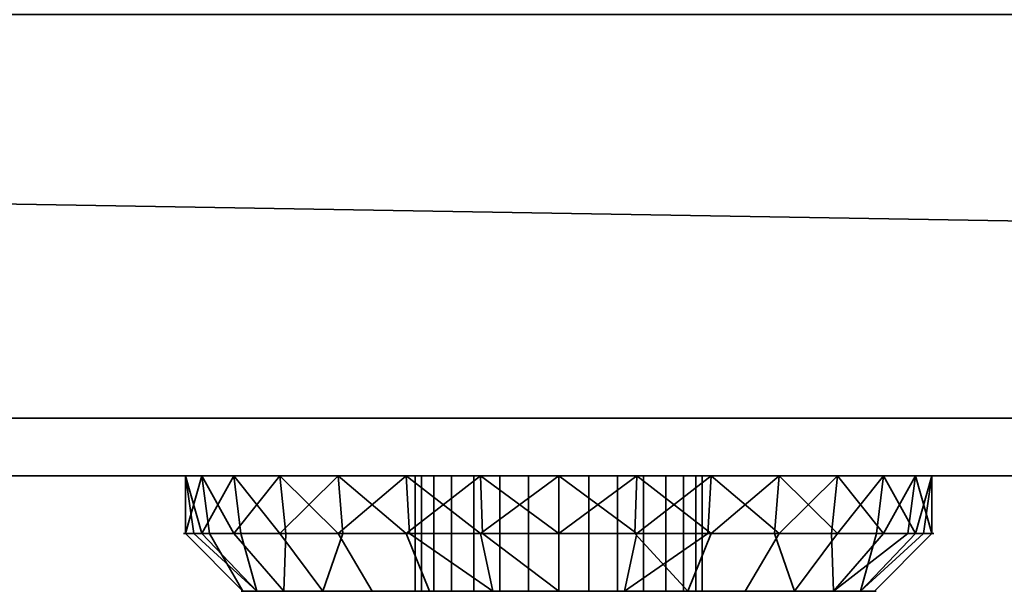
# Model space of a CAD drawing. Header units: millimetres. Extents: x -603 to 3703, y -115 to 249.
# Tile 219 of 256: x -19 to 15, y -54 to -34. Entities that reach past the tile are written whole.
import ezdxf

# ---------------------------------------------------------------- set-up
doc = ezdxf.new("R2010")
doc.units = ezdxf.units.MM
doc.layers.add('151', color=7, linetype='Continuous', true_color=0xffffff)

# ---------------------------------------------------------------- blocks, each defined once
blk = doc.blocks.new('UG_SURFACE_022')
at = {"layer": '151', "color": 35, "linetype": 'Continuous', "lineweight": 35}
for points in [[(422, -48), (-422, -48), (-422, -34), (-409, -34)], [(422, -50, 2032), (422, -34, 2032), (-422, -34, 2032), (-422, -50, 2032)], [(422, -48), (-409, -34), (409, -34)], [(-422, -50, 2), (-422, -48), (422, -48), (422, -50, 2)], [(-422, -50, 2032), (-7.641, -50, 1377.517), (-2.703, -50, 1379.716)], [(-422, -50, 2032), (-12.929, -50, 1368.359), (-11.258, -50, 1373.5)], [(-2.703, -50, 1379.716), (2.703, -50, 1379.716), (422, -50, 2032), (-422, -50, 2032)], [(-422, -50, 2032), (-422, -50, 2), (-12.364, -50, 1362.983), (-12.929, -50, 1368.359)], [(-11.258, -50, 1373.5), (-7.641, -50, 1377.517), (-422, -50, 2032)], [(-422, -50, 2), (-5.288, -50, 1355.124), (-9.661, -50, 1358.301)], [(-9.661, -50, 1358.301), (-12.364, -50, 1362.983), (-422, -50, 2)], [(-422, -50, 2), (422, -50, 2), (0, -50, 1354), (-5.288, -50, 1355.124)], [(-11.258, -50, 1373.5), (-12.929, -50, 1368.359), (-12.364, -52, 1371.017)], [(-12.929, -50, 1368.359), (-12.646, -52, 1368.329), (-12.364, -52, 1371.017)], [(-12.929, -50, 1368.359), (-12.364, -50, 1362.983), (-12.929, -52, 1365.641)], [(-12.364, -50, 1362.983), (-12.094, -52, 1363.071), (-12.929, -52, 1365.641)], [(-12.929, -52, 1365.641), (-12.646, -52, 1368.329), (-12.929, -50, 1368.359)], [(-11.258, -52, 1360.5), (-12.364, -50, 1362.983), (-9.661, -50, 1358.301)], [(-11.258, -52, 1360.5), (-12.094, -52, 1363.071), (-12.364, -50, 1362.983)], [(-12.364, -52, 1371.017), (-11.012, -52, 1373.358), (-11.258, -50, 1373.5)], [(-11.258, -50, 1373.5), (-11.012, -52, 1373.358), (-9.661, -52, 1375.699)], [(-9.661, -52, 1375.699), (-7.641, -50, 1377.517), (-11.258, -50, 1373.5)], [(-9.661, -50, 1358.301), (-9.45, -52, 1358.491), (-11.258, -52, 1360.5)], [(-7.641, -52, 1356.483), (-9.661, -50, 1358.301), (-5.288, -50, 1355.124)], [(-7.641, -52, 1356.483), (-9.45, -52, 1358.491), (-9.661, -50, 1358.301)], [(-9.661, -52, 1375.699), (-7.474, -52, 1377.287), (-7.641, -50, 1377.517)], [(-2.703, -50, 1379.716), (-7.641, -50, 1377.517), (-5.288, -52, 1378.876)], [(-7.641, -50, 1377.517), (-7.474, -52, 1377.287), (-5.288, -52, 1378.876)], [(-5.288, -50, 1355.124), (-5.172, -52, 1355.383), (-7.641, -52, 1356.483)], [(-2.703, -52, 1354.284), (-5.288, -50, 1355.124), (0, -50, 1354)], [(-2.703, -52, 1354.284), (-5.172, -52, 1355.383), (-5.288, -50, 1355.124)], [(-5.288, -52, 1378.876), (-2.644, -52, 1379.438), (-2.703, -50, 1379.716)], [(-4.973, -54, 1367.523), (-4.973, -50, 1367.523), (-4.33, -50, 1369.5), (-4.33, -54, 1369.5)], [(-4.755, -54, 1365.455), (-4.755, -50, 1365.455), (-4.973, -50, 1367.523), (-4.973, -54, 1367.523)], [(-4.33, -50, 1369.5), (-4.973, -50, 1367.523), (-4.755, -50, 1365.455), (0, -50, 1367)], [(-3.716, -54, 1363.654), (-3.716, -50, 1363.654), (-4.755, -50, 1365.455), (-4.755, -54, 1365.455)], [(-4.755, -50, 1365.455), (-3.716, -50, 1363.654), (-2.034, -50, 1362.432), (0, -50, 1367)], [(-4.33, -54, 1369.5), (-4.33, -50, 1369.5), (-2.939, -50, 1371.045), (-2.939, -54, 1371.045)], [(-1.04, -50, 1371.891), (-2.939, -50, 1371.045), (-4.33, -50, 1369.5), (0, -50, 1367)], [(-2.034, -54, 1362.432), (-2.034, -50, 1362.432), (-3.716, -50, 1363.654), (-3.716, -54, 1363.654)], [(-2.939, -54, 1371.045), (-2.939, -50, 1371.045), (-1.04, -50, 1371.891), (-1.04, -54, 1371.891)], [(2.703, -50, 1379.716), (-2.703, -50, 1379.716), (0, -52, 1380)], [(-2.703, -50, 1379.716), (-2.644, -52, 1379.438), (0, -52, 1380)], [(0, -50, 1354), (0, -52, 1354), (-2.703, -52, 1354.284)], [(0, -54, 1362), (0, -50, 1362), (-2.034, -50, 1362.432), (-2.034, -54, 1362.432)], [(-2.034, -50, 1362.432), (0, -50, 1362), (2.034, -50, 1362.432), (0, -50, 1367)], [(-1.04, -54, 1371.891), (-1.04, -50, 1371.891), (1.04, -50, 1371.891), (1.04, -54, 1371.891)], [(2.939, -50, 1371.045), (1.04, -50, 1371.891), (-1.04, -50, 1371.891), (0, -50, 1367)], [(5.288, -50, 1355.124), (0, -50, 1354), (422, -50, 2)], [(0, -50, 1354), (5.288, -50, 1355.124), (2.703, -52, 1354.284)], [(0, -52, 1380), (2.644, -52, 1379.438), (2.703, -50, 1379.716)], [(2.703, -52, 1354.284), (0, -52, 1354), (0, -50, 1354)], [(2.034, -54, 1362.432), (2.034, -50, 1362.432), (0, -50, 1362), (0, -54, 1362)], [(0, -50, 1367), (2.034, -50, 1362.432), (3.716, -50, 1363.654)], [(3.716, -50, 1363.654), (4.755, -50, 1365.455), (4.973, -50, 1367.523), (0, -50, 1367)], [(4.973, -50, 1367.523), (4.33, -50, 1369.5), (2.939, -50, 1371.045), (0, -50, 1367)], [(1.04, -54, 1371.891), (1.04, -50, 1371.891), (2.939, -50, 1371.045), (2.939, -54, 1371.045)], [(3.716, -54, 1363.654), (3.716, -50, 1363.654), (2.034, -50, 1362.432), (2.034, -54, 1362.432)], [(2.703, -50, 1379.716), (2.644, -52, 1379.438), (5.288, -52, 1378.876)], [(2.703, -50, 1379.716), (7.641, -50, 1377.517), (422, -50, 2032)], [(5.288, -50, 1355.124), (5.172, -52, 1355.383), (2.703, -52, 1354.284)], [(5.288, -52, 1378.876), (7.641, -50, 1377.517), (2.703, -50, 1379.716)], [(2.939, -54, 1371.045), (2.939, -50, 1371.045), (4.33, -50, 1369.5), (4.33, -54, 1369.5)], [(4.755, -54, 1365.455), (4.755, -50, 1365.455), (3.716, -50, 1363.654), (3.716, -54, 1363.654)], [(4.33, -54, 1369.5), (4.33, -50, 1369.5), (4.973, -50, 1367.523), (4.973, -54, 1367.523)], [(4.973, -54, 1367.523), (4.973, -50, 1367.523), (4.755, -50, 1365.455), (4.755, -54, 1365.455)], [(7.641, -52, 1356.483), (5.172, -52, 1355.383), (5.288, -50, 1355.124)], [(9.661, -50, 1358.301), (5.288, -50, 1355.124), (422, -50, 2)], [(5.288, -50, 1355.124), (9.661, -50, 1358.301), (7.641, -52, 1356.483)], [(5.288, -52, 1378.876), (7.474, -52, 1377.287), (7.641, -50, 1377.517)], [(7.641, -50, 1377.517), (7.474, -52, 1377.287), (9.661, -52, 1375.699)], [(422, -50, 2032), (7.641, -50, 1377.517), (11.258, -50, 1373.5)], [(9.661, -50, 1358.301), (9.45, -52, 1358.491), (7.641, -52, 1356.483)], [(11.258, -50, 1373.5), (7.641, -50, 1377.517), (9.661, -52, 1375.699)], [(11.258, -52, 1360.5), (9.45, -52, 1358.491), (9.661, -50, 1358.301)], [(422, -50, 2), (12.364, -50, 1362.983), (9.661, -50, 1358.301)], [(9.661, -50, 1358.301), (12.364, -50, 1362.983), (11.258, -52, 1360.5)], [(9.661, -52, 1375.699), (11.012, -52, 1373.358), (11.258, -50, 1373.5)], [(11.258, -50, 1373.5), (11.012, -52, 1373.358), (12.364, -52, 1371.017)], [(11.258, -50, 1373.5), (12.929, -50, 1368.359), (422, -50, 2032)], [(12.364, -50, 1362.983), (12.094, -52, 1363.071), (11.258, -52, 1360.5)], [(12.364, -52, 1371.017), (12.929, -50, 1368.359), (11.258, -50, 1373.5)], [(12.929, -52, 1365.641), (12.094, -52, 1363.071), (12.364, -50, 1362.983)], [(12.929, -50, 1368.359), (12.364, -50, 1362.983), (422, -50, 2), (422, -50, 2032)], [(12.929, -52, 1365.641), (12.364, -50, 1362.983), (12.929, -50, 1368.359)], [(12.364, -52, 1371.017), (12.646, -52, 1368.329), (12.929, -50, 1368.359)], [(12.929, -50, 1368.359), (12.646, -52, 1368.329), (12.929, -52, 1365.641)], [(-10.94, -54, 1365.85), (-12.929, -52, 1365.641), (-12.094, -52, 1363.071)], [(-12.646, -52, 1368.329), (-12.929, -52, 1365.641), (-10.94, -54, 1365.85), (-10.462, -54, 1370.399)], [(-10.462, -54, 1370.399), (-12.364, -52, 1371.017), (-12.646, -52, 1368.329)], [(-11.012, -52, 1373.358), (-12.364, -52, 1371.017), (-10.462, -54, 1370.399)], [(-12.094, -52, 1363.071), (-11.258, -52, 1360.5), (-9.526, -54, 1361.5), (-10.94, -54, 1365.85)], [(-9.526, -54, 1361.5), (-11.258, -52, 1360.5), (-9.45, -52, 1358.491)], [(-10.462, -54, 1370.399), (-8.175, -54, 1374.36), (-9.661, -52, 1375.699), (-11.012, -52, 1373.358)], [(-7.474, -52, 1377.287), (-9.661, -52, 1375.699), (-8.175, -54, 1374.36)], [(-9.45, -52, 1358.491), (-7.641, -52, 1356.483), (-6.466, -54, 1358.101), (-9.526, -54, 1361.5)], [(-8.175, -54, 1374.36), (-4.474, -54, 1377.049), (-5.288, -52, 1378.876), (-7.474, -52, 1377.287)], [(-2.287, -54, 1356.24), (-6.466, -54, 1358.101), (-7.641, -52, 1356.483), (-5.172, -52, 1355.383)], [(-2.644, -52, 1379.438), (-5.288, -52, 1378.876), (-4.474, -54, 1377.049), (0, -54, 1378)], [(-5.172, -52, 1355.383), (-2.703, -52, 1354.284), (-2.287, -54, 1356.24)], [(0, -54, 1356), (-2.287, -54, 1356.24), (-2.703, -52, 1354.284), (0, -52, 1354)], [(0, -54, 1378), (0, -52, 1380), (-2.644, -52, 1379.438)], [(0, -52, 1354), (2.703, -52, 1354.284), (2.287, -54, 1356.24), (0, -54, 1356)], [(2.644, -52, 1379.438), (0, -52, 1380), (0, -54, 1378), (4.474, -54, 1377.049)], [(2.287, -54, 1356.24), (2.703, -52, 1354.284), (5.172, -52, 1355.383)], [(5.172, -52, 1355.383), (7.641, -52, 1356.483), (6.466, -54, 1358.101), (2.287, -54, 1356.24)], [(4.474, -54, 1377.049), (5.288, -52, 1378.876), (2.644, -52, 1379.438)], [(7.474, -52, 1377.287), (5.288, -52, 1378.876), (4.474, -54, 1377.049), (8.175, -54, 1374.36)], [(9.526, -54, 1361.5), (6.466, -54, 1358.101), (7.641, -52, 1356.483), (9.45, -52, 1358.491)], [(8.175, -54, 1374.36), (9.661, -52, 1375.699), (7.474, -52, 1377.287)], [(11.012, -52, 1373.358), (9.661, -52, 1375.699), (8.175, -54, 1374.36), (10.462, -54, 1370.399)], [(9.45, -52, 1358.491), (11.258, -52, 1360.5), (9.526, -54, 1361.5)], [(9.526, -54, 1361.5), (11.258, -52, 1360.5), (12.094, -52, 1363.071)], [(12.094, -52, 1363.071), (12.929, -52, 1365.641), (10.94, -54, 1365.85), (9.526, -54, 1361.5)], [(10.462, -54, 1370.399), (12.364, -52, 1371.017), (11.012, -52, 1373.358)], [(10.462, -54, 1370.399), (10.94, -54, 1365.85), (12.929, -52, 1365.641), (12.646, -52, 1368.329)], [(12.646, -52, 1368.329), (12.364, -52, 1371.017), (10.462, -54, 1370.399)], [(-10.462, -54, 1370.399), (-10.94, -54, 1365.85), (-4.973, -54, 1367.523), (-4.33, -54, 1369.5)], [(-4.755, -54, 1365.455), (-4.973, -54, 1367.523), (-10.94, -54, 1365.85), (-9.526, -54, 1361.5)], [(-8.175, -54, 1374.36), (-10.462, -54, 1370.399), (-4.33, -54, 1369.5), (-2.939, -54, 1371.045)], [(-9.526, -54, 1361.5), (-6.466, -54, 1358.101), (-3.716, -54, 1363.654), (-4.755, -54, 1365.455)], [(-2.939, -54, 1371.045), (-1.04, -54, 1371.891), (-4.474, -54, 1377.049), (-8.175, -54, 1374.36)], [(-2.034, -54, 1362.432), (-3.716, -54, 1363.654), (-6.466, -54, 1358.101), (-2.287, -54, 1356.24)], [(0, -54, 1378), (-4.474, -54, 1377.049), (-1.04, -54, 1371.891)], [(-2.287, -54, 1356.24), (0, -54, 1356), (0, -54, 1362), (-2.034, -54, 1362.432)], [(-1.04, -54, 1371.891), (1.04, -54, 1371.891), (4.474, -54, 1377.049), (0, -54, 1378)], [(2.034, -54, 1362.432), (0, -54, 1362), (0, -54, 1356), (2.287, -54, 1356.24)], [(8.175, -54, 1374.36), (4.474, -54, 1377.049), (1.04, -54, 1371.891), (2.939, -54, 1371.045)], [(2.287, -54, 1356.24), (6.466, -54, 1358.101), (3.716, -54, 1363.654), (2.034, -54, 1362.432)], [(2.939, -54, 1371.045), (4.33, -54, 1369.5), (10.462, -54, 1370.399), (8.175, -54, 1374.36)], [(4.755, -54, 1365.455), (3.716, -54, 1363.654), (6.466, -54, 1358.101), (9.526, -54, 1361.5)], [(4.33, -54, 1369.5), (4.973, -54, 1367.523), (10.94, -54, 1365.85), (10.462, -54, 1370.399)], [(9.526, -54, 1361.5), (10.94, -54, 1365.85), (4.973, -54, 1367.523), (4.755, -54, 1365.455)]]:
    blk.add_3dface(points, dxfattribs=at)

msp = doc.modelspace()

# ---------------------------------------------------------------- linework, layer by layer
at = {"layer": '151', "color": 251, "linetype": 'Continuous', "lineweight": -3, "true_color": 0x636466}
for p, q in [((-422, -48), (422, -48)), ((422, -50, 2), (-422, -50, 2)), ((422, -50, 2032), (-422, -50, 2032))]:
    msp.add_line(p, q, dxfattribs=at)
at = {"layer": '151', "color": 251, "linetype": 'Continuous', "lineweight": -3, "true_color": 0x636466, "extrusion": (0, -1, 4.0817e-16)}
for centre, radius in [((0, 1367, 50), 13), ((0, 1367, 50), 5), ((0, 1367, 52), 13), ((0, 1367, 54), 11), ((0, 1367, 54), 5)]:
    msp.add_circle(centre, radius, dxfattribs=at)

# ---------------------------------------------------------------- block references
at = {"layer": '151', "color": 251, "linetype": 'Continuous', "lineweight": -3, "true_color": 0x636466}
msp.add_blockref('UG_SURFACE_022', (0, 0), dxfattribs=at)

doc.saveas('drawing.dxf')
